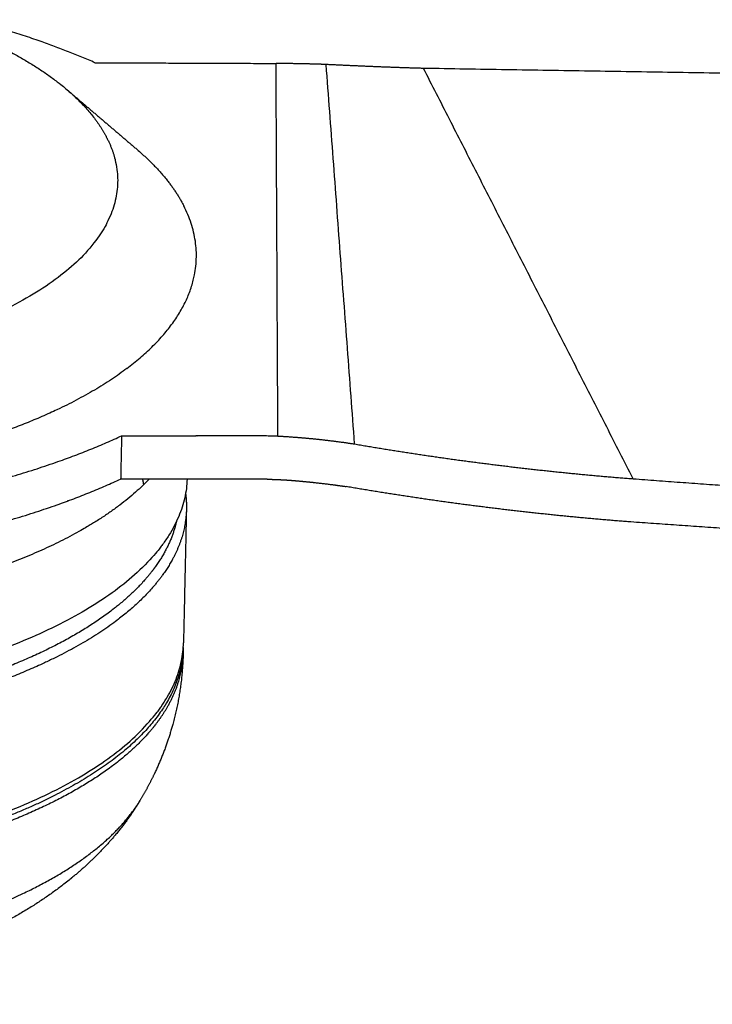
# Model space of a CAD drawing. Header units: millimetres. Extents: x -3418 to -920, y -373 to 1263.
# Tile 17 of 19: x -1516 to -1426, y 673 to 800. Entities that reach past the tile are written whole.
import ezdxf

# ---------------------------------------------------------------- set-up
doc = ezdxf.new("R2010")
doc.units = ezdxf.units.MM
doc.layers.add('Make2D$Visible$Curvas', color=7, linetype='Continuous')

msp = doc.modelspace()

# ---------------------------------------------------------------- linework, layer by layer
at = {"layer": 'Make2D$Visible$Curvas', "color": 29, "lineweight": -3, "true_color": 0x4d342b}
for points, weights, degree in [([(-1505.87, 794.45), (-1513.11, 797.61), (-1521.93, 799.99)], [8340.16299627, 8269.87201811, 8319.31433976], 2), ([(-1521.64, 798.17), (-1510.5, 793.42), (-1505.83, 787.15)], [7869.69906653, 7647.0647197, 7876.30527746], 2), ([(-1505.87, 794.45), (-1482.58, 794.36)], [8340.16299627, 8339.96910679], 1), ([(-1482.34, 746.42), (-1482.58, 794.36)], [8238.39955564, 8339.96910679], 1), ([(-1472.47, 745.4), (-1476.13, 794.22)], [8238.92601768, 8339.9796027], 1), ([(-1436.64, 740.92), (-1463.61, 793.72)], [8241.27349836, 8340.12661277], 1), ([(-1509.5, 791), (-1506.48, 788.43), (-1503.46, 785.85), (-1500.45, 783.28)], [8288.39803791, 8291.3499897, 8294.30194148, 8297.25389327], 3), ([(-1508.16, 789.86), (-1508.23, 789.89), (-1508.29, 789.91)], [8324.95558372, 8324.5057314, 8324.06466576], 2), ([(-1505.83, 787.15), (-1504.95, 785.97), (-1504.34, 784.77)], [7874.53230611, 7766.09477553, 7675.34500881], 2), ([(-1500.45, 783.27), (-1496.36, 779.79), (-1494.44, 776.02)], [7783.83476746, 7826.28721273, 7989.91883576], 2), ([(-1501.77, 755.11), (-1488.78, 764.91), (-1494.44, 776.02)], [7285.91883131, 7025.32568716, 7680.50773149], 2), ([(-1501.77, 755.11), (-1511.17, 748.02), (-1528, 743.87)], [7708.21533707, 7700.88081311, 8233.06399606], 2), ([(-1521.93, 739.78), (-1510.93, 742.49), (-1502.45, 746.45)], [8224.51835499, 8139.83741453, 8238.45207096], 2), ([(-1502.45, 746.45), (-1502.57, 740.89)], [8238.45207096, 8241.49649075], 1), ([(-1502.45, 746.45), (-1499.26, 746.44), (-1496.07, 746.44), (-1492.89, 746.43)], [8238.45207096, 8238.44347873, 8238.43501304, 8238.42667391], 3), ([(-1494.02, 740.87), (-1494.62, 724.12), (-1528.87, 715.61)], [8197.14742752, 7223.37505138, 8249.076725], 2), ([(-1498.89, 740.88), (-1507.84, 731.52), (-1528.65, 726.37)], [7805.00334525, 7616.15146345, 8243.17556827], 2), ([(-1522.05, 734.21), (-1511.05, 736.93), (-1502.57, 740.89)], [8227.56277478, 8142.84841275, 8241.49649075], 2), ([(-1483.72, 740.86), (-1486.86, 740.87), (-1493.15, 740.87), (-1499.43, 740.88), (-1502.57, 740.89)], [8241.44714, 8241.45511912, 8241.47132337, 8241.48801962, 8241.49649075], 3)]:
    msp.add_rational_spline(points, weights, degree=degree, dxfattribs=at)
for points, weights, degree, knots in [([(-1476.13, 794.22), (-1477.2, 794.26), (-1478.28, 794.29), (-1480.43, 794.33), (-1481.51, 794.35), (-1482.58, 794.36)], [8339.9796027, 8339.97135492, 8339.9663605, 8339.96286691, 8339.96436752, 8339.96910679], 3, [0, 0, 0, 0, 3.274161, 3.274161, 6.548319, 6.548319, 6.548319, 6.548319]), ([(-1463.61, 793.72), (-1465.7, 793.78), (-1467.78, 793.85), (-1471.96, 794.02), (-1474.04, 794.11), (-1476.13, 794.22)], [8340.12661277, 8340.11521316, 8340.09720782, 8340.04815102, 8340.01709384, 8339.9796027], 3, [0, 0, 0, 0, 6.357791, 6.357791, 12.716144, 12.716144, 12.716144, 12.716144]), ([(-949.55, 792.92), (-1035.33, 791.58), (-1121.06, 791.05), (-1292.39, 791.38), (-1378.02, 792.25), (-1463.61, 793.72)], [8335.18727531, 8336.82272501, 8338.01601591, 8339.62643846, 8340.04357307, 8340.12661277], 3, [0, 0, 0, 0, 260.470588, 260.470588, 520.937854, 520.937854, 520.937854, 520.937854]), ([(-1504.34, 784.77), (-1503.18, 782.5), (-1502.99, 780.2), (-1501.71, 764.87), (-1533.33, 757.1)], [7982.67051314, 8101.70639542, 8284.37950092, 7155.60808962, 8235.64545925], 2, [-79.504233, -79.504233, -79.504233, -67.934118, -67.934118, 0, 0, 0]), ([(-1482.34, 746.42), (-1485.69, 746.43), (-1489.21, 746.43), (-1492.72, 746.43), (-1492.88, 746.43)], [8238.39955564, 8238.40802851, 8238.41705659, 8238.42623833, 8238.42666109], 3, [0, 0, 0, 0, 10.068941, 10.554541, 10.554541, 10.554541, 10.554541]), ([(-1482.34, 746.42), (-1480.69, 746.33), (-1479.04, 746.2), (-1477.39, 746.03), (-1475.75, 745.86), (-1474.11, 745.65), (-1472.47, 745.4)], [8238.39955564, 8238.44488181, 8238.51147324, 8238.59924924, 8238.68702532, 8238.79599276, 8238.92601768], 3, [0, 0, 0, 0, 4.989497, 4.989497, 4.989497, 9.978995, 9.978995, 9.978995, 9.978995]), ([(-1472.47, 745.4), (-1466.55, 744.38), (-1460.6, 743.49), (-1454.62, 742.75), (-1448.65, 742), (-1442.65, 741.39), (-1436.64, 740.92)], [8238.92601768, 8239.46759627, 8239.93431212, 8240.32574883, 8240.71713053, 8241.03317233, 8241.27349836], 3, [0, 0, 0, 0, 18.182608, 18.182608, 18.182608, 36.365218, 36.365218, 36.365218, 36.365218]), ([(-1483.72, 740.86), (-1483.05, 740.85), (-1482.38, 740.83), (-1481.71, 740.79), (-1481.04, 740.76), (-1480.38, 740.7), (-1479.71, 740.64)], [8241.44714, 8241.45038607, 8241.46103411, 8241.47908196, 8241.49713039, 8241.52257406, 8241.55540239], 3, [0, 0, 0, 0, 2.017012, 2.017012, 2.017012, 4.03402, 4.03402, 4.03402, 4.03402]), ([(-1479.71, 740.64), (-1478.68, 740.55), (-1477.66, 740.45), (-1475.62, 740.21), (-1474.6, 740.07), (-1473.58, 739.92)], [8241.55540239, 8241.60062981, 8241.65435428, 8241.77874668, 8241.84941829, 8241.92853213], 3, [0, 0, 0, 0, 3.103605, 3.103605, 6.207212, 6.207212, 6.207212, 6.207212]), ([(-1437.31, 735.39), (-1443.4, 735.87), (-1449.47, 736.48), (-1455.52, 737.24), (-1461.57, 737.99), (-1467.59, 738.89), (-1473.58, 739.92)], [8244.30751359, 8244.06367544, 8243.74325653, 8243.34661873, 8242.94998099, 8242.47710442, 8241.92853213], 3, [0, 0, 0, 0, 18.410018, 18.410018, 18.410018, 36.820032, 36.820032, 36.820032, 36.820032]), ([(-1436.64, 740.92), (-1412.48, 739.13), (-1388.32, 737.52), (-1364.16, 736.1), (-1337.86, 734.56), (-1311.55, 733.25), (-1285.23, 732.17), (-1253.39, 730.86), (-1221.52, 729.88), (-1189.62, 729.23), (-1161.02, 728.66), (-1132.42, 728.35), (-1103.81, 728.32), (-1074.53, 728.28), (-1045.25, 728.53), (-1015.95, 729.06), (-991.29, 729.5), (-966.61, 730.15), (-941.92, 731)], [8241.27349836, 8242.1929777, 8243.01722793, 8243.74569426, 8244.53834826, 8245.21759471, 8245.78274056, 8246.46637473, 8246.98304687, 8247.33157444, 8247.64405144, 8247.82104157, 8247.86268592, 8247.90530462, 8247.80616999, 8247.56546886, 8247.36286404, 8247.05995919, 8246.65688551], 3, [0, 0, 0, 0, 72.97536, 72.97536, 72.97536, 152.356436, 152.356436, 152.356436, 248.413892, 248.413892, 248.413892, 334.536999, 334.536999, 334.536999, 422.643286, 422.643286, 422.643286, 496.830858, 496.830858, 496.830858, 496.830858]), ([(-942.24, 725.65), (-966.98, 724.85), (-991.71, 724.25), (-1016.42, 723.83), (-1045.72, 723.34), (-1075, 723.12), (-1104.28, 723.17), (-1132.89, 723.22), (-1161.49, 723.53), (-1190.09, 724.09), (-1193.7, 724.16), (-1197.31, 724.24), (-1200.91, 724.32), (-1230.76, 724.97), (-1260.58, 725.91), (-1290.38, 727.13), (-1315.86, 728.17), (-1341.33, 729.41), (-1366.78, 730.86), (-1390.3, 732.2), (-1413.81, 733.71), (-1437.31, 735.39)], [8249.58866484, 8249.96555831, 8250.24673369, 8250.43206984, 8250.65177435, 8250.73679865, 8250.68697414, 8250.63828425, 8250.4608174, 8250.15444944, 8250.11582232, 8250.07515169, 8250.03243908, 8249.67885034, 8249.18532057, 8248.55274846, 8248.01193603, 8247.36949465, 8246.62600909, 8245.93923518, 8245.16624432, 8244.30751359], 3, [0, 0, 0, 0, 74.371948, 74.371948, 74.371948, 162.507685, 162.507685, 162.507685, 248.667986, 248.667986, 248.667986, 259.534893, 259.534893, 259.534893, 349.45559, 349.45559, 349.45559, 426.312733, 426.312733, 426.312733, 497.332384, 497.332384, 497.332384, 497.332384])]:
    msp.add_rational_spline(points, weights, degree=degree, knots=knots, dxfattribs=at)
at = {"layer": 'Make2D$Visible$Curvas', "color": 250, "lineweight": -3, "true_color": 0x111111}
for points, weights, degree in [([(-1499.59, 740.17), (-1499.63, 740.41), (-1499.67, 740.64), (-1499.72, 740.88)], [8308.78737682, 8309.28864241, 8309.78971037, 8310.29042183], 3), ([(-1494.22, 739.04), (-1494.13, 738.36), (-1494.09, 737.67), (-1494.11, 736.98)], [8308.52080732, 8307.18717516, 8305.85167804, 8304.51590073], 3), ([(-1494.11, 736.98), (-1494.49, 719.81)], [7257.48546437, 7265.77864799], 1), ([(-1498.08, 729.64), (-1498.24, 729.41), (-1498.41, 729.19), (-1498.59, 728.96)], [8286.6639395, 8286.18446448, 8285.70686978, 8285.23128993], 3), ([(-1497.23, 728.46), (-1497.23, 728.46), (-1497.23, 728.46), (-1497.23, 728.46)], [8286.61768496, 8286.61692317, 8286.61616138, 8286.6153996], 3)]:
    msp.add_rational_spline(points, weights, degree=degree, dxfattribs=at)
at = {"layer": 'Make2D$Visible$Curvas', "color": 7, "lineweight": -3, "true_color": 0xffffff}
for points, weights, degree in [([(-1509.38, 738.16), (-1509.34, 738.14), (-1509.31, 738.12), (-1509.28, 738.1)], [8352.68593455, 8352.64375135, 8352.60153507, 8352.55928586], 3), ([(-1494.52, 719.19), (-1494.75, 708.5), (-1510.78, 700.33)], [8314.35354273, 7605.34275598, 7788.1070973], 2), ([(-1494.53, 719.02), (-1494.53, 718.82), (-1494.53, 718.62), (-1494.53, 718.43)], [8316.01093938, 8315.59860805, 8315.18637943, 8314.77432967], 3), ([(-1494.52, 718.79), (-1494.53, 718.43)], [7266.27073402, 7266.44504002], 1), ([(-1494.52, 719.2), (-1494.52, 719.19), (-1494.52, 719.19)], [8313.63030452, 8313.99180946, 8314.35354273], 2)]:
    msp.add_rational_spline(points, weights, degree=degree, dxfattribs=at)
at = {"layer": 'Make2D$Visible$Curvas', "color": 250, "lineweight": -3, "true_color": 0x111111}
for points, weights, degree, knots in [([(-1494.11, 736.98), (-1494.13, 736.1), (-1494.49, 733.21), (-1495.84, 730.37), (-1497.23, 728.46)], [8304.51593763, 8302.6517764, 8296.57870853, 8290.61973877, 8286.61768496], 3, [313.229879, 313.229879, 313.229879, 313.229879, 319.605815, 334.042279, 334.042279, 334.042279, 334.042279]), ([(-1495.39, 735.43), (-1495.4, 735.39), (-1495.85, 733.42), (-1496.76, 731.49), (-1498.08, 729.64)], [8298.80937609, 8298.72291347, 8294.59963955, 8290.53026944, 8286.66817377], 3, [29.218871, 29.218871, 29.218871, 29.218871, 29.525696, 43.854772, 43.854772, 43.854772, 43.854772]), ([(-1498.59, 728.96), (-1499.92, 727.25), (-1505.38, 721.93), (-1520.68, 714.36), (-1538.05, 710.72), (-1547.3, 709.68)], [8285.23128993, 8281.6457146, 8270.5335992, 8254.75845512, 8247.18535148, 8245.02131869], 3, [45.638989, 45.638989, 45.638989, 45.638989, 59.051392, 88.577087, 118.102783, 118.102783, 118.102783, 118.102783]), ([(-1497.24, 728.45), (-1498.64, 726.52), (-1504.17, 720.99), (-1513.5, 716.34), (-1520.88, 713.87)], [8286.60395686, 8282.5562891, 8270.9921667, 8261.29363892, 8256.1611535], 3, [334.058787, 334.058787, 334.058787, 334.058787, 348.660889, 377.210551, 377.210551, 377.210551, 377.210551]), ([(-1547.41, 691.07), (-1538.77, 692.05), (-1531, 693.87), (-1494.88, 702.33), (-1494.49, 719.81)], [7868.89367051, 8003.10192353, 8259.95185701, 7214.35210546, 8314.01013272], 2, [58.518343, 58.518343, 58.518343, 76.862597, 76.862597, 153.725195, 153.725195, 153.725195])]:
    msp.add_rational_spline(points, weights, degree=degree, knots=knots, dxfattribs=at)
at = {"layer": 'Make2D$Visible$Curvas', "color": 7, "lineweight": -3, "true_color": 0xffffff}
for points, weights, degree, knots in [([(-1494.53, 718.41), (-1494.6, 715.4), (-1495.03, 712.42), (-1495.81, 709.52), (-1496.4, 707.34), (-1497.18, 705.22), (-1498.13, 703.19), (-1498.71, 701.95), (-1499.35, 700.75), (-1500.04, 699.59)], [8314.76825322, 8313.67375487, 8312.60015853, 8311.48881903, 8310.64979551, 8309.79799235, 8308.91214183, 8308.37032425, 8307.81876829, 8307.25524531], 3, [0.018394, 0.018394, 0.018394, 0.018394, 10.018559, 10.018559, 10.018559, 17.563225, 17.563225, 17.563225, 22.169366, 22.169366, 22.169366, 22.169366]), ([(-1498.18, 709.17), (-1496.5, 711.3), (-1494.95, 714.39), (-1494.55, 717.54), (-1494.53, 718.43)], [8295.41214539, 8299.8669645, 8306.32151283, 8312.91038081, 8314.77432997], 3, [133.153986, 133.153986, 133.153986, 133.153986, 149.873918, 156.451774, 156.451774, 156.451774, 156.451774]), ([(-1498.18, 709.17), (-1499.52, 707.48), (-1505.03, 702.12), (-1520.43, 694.46), (-1538.36, 690.68), (-1548.12, 689.61), (-1548.49, 689.57)], [8295.41396814, 8291.88173072, 8280.72658695, 8264.81591094, 8256.99034842, 8254.77808242, 8254.69742617], 3, [206.155953, 206.155953, 206.155953, 206.155953, 214.044865, 231.881937, 249.719009, 250.415742, 250.415742, 250.415742, 250.415742]), ([(-1602.91, 681.88), (-1594.71, 679.87), (-1576.48, 677.35), (-1547.99, 678.11), (-1522.74, 683.45), (-1506.9, 691.35), (-1501.45, 697.25), (-1500.04, 699.59)], [8270.48894647, 8266.331413, 8261.12469261, 8262.70141704, 8273.72671196, 8290.09853927, 8302.36861025, 8307.25518957], 3, [0, 0, 0, 0, 28.703817, 57.407635, 86.111452, 114.815269, 132.73614, 132.73614, 132.73614, 132.73614]), ([(-1500.1, 699.48), (-1500.41, 698.99), (-1500.72, 698.5), (-1503.45, 694.47), (-1506.45, 691.42), (-1509.79, 688.83), (-1509.82, 688.8), (-1509.84, 688.78), (-1509.87, 688.76), (-1515.16, 684.67), (-1521.46, 681.55), (-1535.44, 676.76), (-1543.21, 675.1), (-1551.5, 674.16), (-1555.62, 673.69), (-1559.8, 673.4), (-1564.02, 673.3)], [8307.03029313, 8306.68056197, 8306.32796516, 8303.32882189, 8300.54749052, 8297.77193636, 8297.74987474, 8297.72781381, 8297.70575373, 8293.32110298, 8288.9022628, 8281.68599744, 8278.88525851, 8277.30952642, 8276.52688915, 8276.05667655, 8275.90581746], 3, [20.329307, 20.329307, 20.329307, 20.329307, 22.474124, 22.474124, 38.403574, 38.403574, 38.403574, 38.529931, 38.529931, 38.529931, 63.776279, 63.776279, 89.745852, 89.745852, 89.745852, 102.589129, 102.589129, 102.589129, 102.589129]), ([(-1547.8, 690.41), (-1535.77, 691.74), (-1525.57, 694.66), (-1517.2, 697.06), (-1510.78, 700.33)], [7729.01902188, 7879.93701378, 8263.22922942, 7955.19531598, 7805.98033099], 2, [58.080964, 58.080964, 58.080964, 83.377224, 83.377224, 104.337695, 104.337695, 104.337695])]:
    msp.add_rational_spline(points, weights, degree=degree, knots=knots, dxfattribs=at)

doc.saveas('drawing.dxf')
